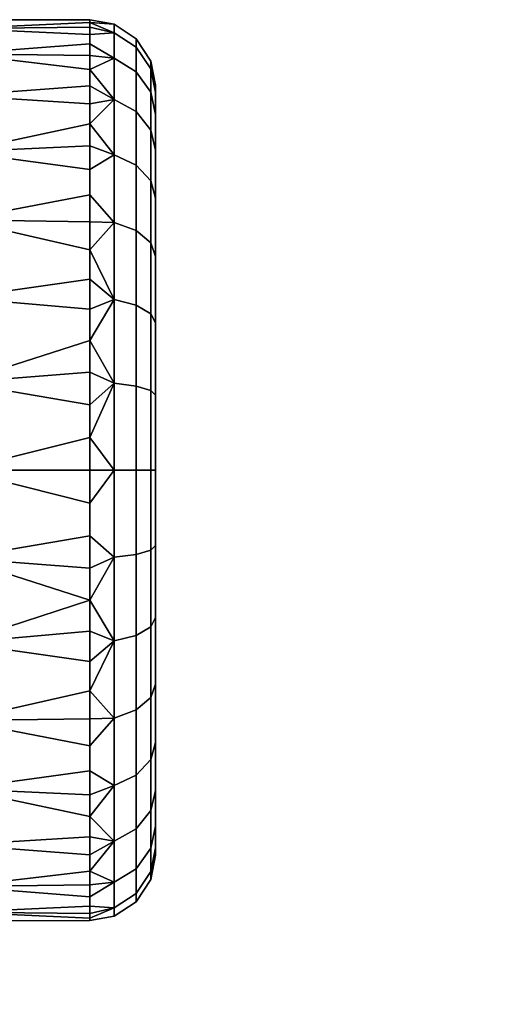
# Model space of a CAD drawing. Header units: millimetres. Extents: x -345 to 345, y -350 to 319.
# Tile 170 of 170: x 214 to 242, y 259 to 319. Entities that reach past the tile are written whole.
import ezdxf

# ---------------------------------------------------------------- set-up
doc = ezdxf.new("R2010")
doc.units = ezdxf.units.MM
doc.header["$MEASUREMENT"] = 0
doc.layers.add('kolecka', color=250, linetype='Continuous')

msp = doc.modelspace()

# ---------------------------------------------------------------- meshes
at = {"layer": 'kolecka'}
mesh = msp.add_polyface(dxfattribs=at)
corners = [(210.259, 306.535, 50.365), (218.259, 308.064, 49.266), (218.259, 311.054, 46.587), (210.259, 310.702, 46.945), (218.259, 313.622, 43.501), (210.259, 314.122, 42.778), (218.259, 315.714, 40.074), (210.259, 316.664, 38.024), (218.259, 317.284, 36.379), (218.259, 318.299, 32.495), (210.259, 318.228, 32.865), (210.259, 318.757, 27.5), (218.259, 318.739, 28.504), (218.259, 318.592, 24.492), (210.259, 318.228, 22.135), (218.259, 317.863, 20.544), (218.259, 316.566, 16.745), (210.259, 316.664, 16.976), (210.259, 314.122, 12.222), (218.259, 314.73, 13.174), (218.259, 312.395, 9.909), (210.259, 310.702, 8.055), (218.259, 309.608, 7.019), (218.259, 306.43, 4.565), (210.259, 306.535, 4.635), (219.732, 310.504, 8.253), (219.732, 306.379, 4.868), (219.732, 313.889, 12.378), (219.732, 317.953, 22.19), (219.732, 316.404, 17.084), (219.732, 318.476, 27.5), (219.732, 316.404, 37.916), (219.732, 317.953, 32.81), (219.732, 313.889, 42.622), (219.732, 306.379, 50.132), (219.732, 310.504, 46.747), (199.259, 308.859, 48.629), (208.759, 309.065, 48.455), (208.759, 313.451, 43.737), (199.259, 313.276, 43.974), (199.259, 316.568, 38.252), (208.759, 316.62, 38.128), (208.759, 318.397, 31.936), (199.259, 318.401, 31.91), (204.009, 318.684, 25.5), (199.259, 318.684, 25.5), (208.759, 318.684, 25.5)]
mesh.append_faces([[corners[k] for k in face] for face in [(0, 1, 2, 3), (3, 2, 4, 5), (5, 4, 6, 7), (7, 8, 9, 10), (11, 12, 13, 14), (14, 15, 16, 17), (10, 9, 12, 11), (18, 19, 20, 21), (21, 22, 23, 24), (17, 16, 19, 18), (7, 6, 8, 8), (21, 20, 22, 22), (15, 14, 13, 13), (23, 22, 25, 26), (27, 20, 19, 19), (25, 22, 20, 20), (16, 15, 28, 29), (27, 25, 20, 20), (29, 27, 19, 16), (30, 13, 12, 12), (9, 8, 31, 32), (12, 9, 32, 30), (33, 6, 4, 4), (2, 1, 34, 35), (4, 2, 35, 33), (31, 8, 6, 6), (30, 28, 13, 13), (6, 33, 31, 31), (15, 13, 28, 28), (36, 37, 38, 39), (40, 41, 42, 43), (43, 44, 45, 45), (39, 38, 41, 40), (44, 43, 42, 42), (42, 46, 44, 44)]])
mesh = msp.add_polyface(dxfattribs=at)
corners = [(210.259, 291.257, 55), (218.259, 293.264, 54.927), (218.259, 297.236, 54.342), (210.259, 296.622, 54.472), (218.259, 301.081, 53.185), (210.259, 301.781, 52.907), (218.259, 304.716, 51.481), (210.259, 306.535, 50.365), (218.259, 289.25, 54.927), (210.259, 306.535, 4.635), (218.259, 306.43, 4.565), (218.259, 302.929, 2.6), (210.259, 301.781, 2.093), (218.259, 299.179, 1.166), (210.259, 296.622, 0.528), (218.259, 295.261, 0.293), (218.259, 291.257), (210.259, 291.257), (218.259, 308.064, 49.266), (219.732, 296.567, 0.804), (219.732, 291.257, 0.281), (219.732, 301.673, 2.353), (219.732, 301.673, 52.647), (219.732, 296.567, 54.196), (219.732, 306.379, 50.132), (219.732, 291.257, 54.719), (208.759, 265.894, 38.128), (208.759, 264.117, 31.936), (208.759, 318.397, 31.936), (208.759, 316.62, 38.128), (208.759, 313.451, 43.737), (208.759, 269.062, 43.737), (208.759, 273.448, 48.455), (208.759, 309.065, 48.455), (208.759, 297.655, 54.245), (208.759, 291.257, 55), (208.759, 284.859, 54.245), (208.759, 303.701, 52.023), (208.759, 278.812, 52.023), (208.759, 318.684, 25.5), (208.759, 263.83, 25.5), (208.759, 263.83, 25.5), (204.009, 318.684, 25.5), (208.759, 318.684, 25.5), (199.259, 318.684, 25.5), (199.259, 263.83, 25.5), (202.112, 288.835, 54.893), (199.259, 294.625, 54.793), (199.259, 289.362, 54.935), (208.759, 291.257, 55), (203.391, 288.142, 54.823), (204.496, 287.199, 54.699), (199.259, 299.811, 53.636), (208.759, 297.655, 54.245), (199.259, 304.634, 51.527), (208.759, 303.701, 52.023), (208.759, 309.065, 48.455), (199.259, 308.859, 48.629)]
mesh.append_faces([[corners[k] for k in face] for face in [(0, 1, 2, 3), (3, 2, 4, 5), (5, 4, 6, 7), (8, 1, 0, 0), (9, 10, 11, 12), (12, 11, 13, 14), (14, 15, 16, 17), (18, 7, 6, 6), (14, 13, 15, 15), (16, 15, 19, 20), (21, 13, 11, 11), (19, 15, 13, 13), (4, 22, 6, 6), (1, 23, 2, 2), (24, 18, 6, 6), (25, 1, 8, 8), (26, 27, 28, 28), (29, 30, 31, 31), (26, 28, 29, 29), (32, 30, 33, 33), (34, 35, 36, 36), (37, 34, 38, 38), (32, 33, 37, 37), (39, 28, 40, 40), (41, 42, 43, 43), (44, 42, 45, 45), (41, 45, 42, 42), (46, 47, 48, 48), (46, 49, 47, 47), (46, 50, 49, 49), (50, 51, 49, 49), (52, 47, 53, 53), (54, 55, 56, 57), (52, 53, 55, 54), (53, 47, 49, 49)]])
mesh = msp.add_polyface(dxfattribs=at)
corners = [(210.259, 291.257), (218.259, 291.257), (218.259, 287.253, 0.293), (210.259, 285.892, 0.528), (218.259, 279.584, 2.6), (210.259, 280.733, 2.093), (218.259, 283.334, 1.166), (218.259, 276.083, 4.565), (210.259, 275.979, 4.635), (210.259, 275.979, 50.365), (218.259, 277.798, 51.481), (218.259, 281.433, 53.185), (210.259, 280.733, 52.907), (218.259, 285.277, 54.342), (210.259, 285.892, 54.472), (218.259, 274.449, 49.266), (218.259, 289.25, 54.927), (210.259, 291.257, 55), (219.732, 285.947, 54.196), (219.732, 291.257, 54.719), (219.732, 280.841, 52.647), (219.732, 276.135, 50.132), (219.732, 280.841, 2.353), (219.732, 276.135, 4.868), (218.259, 272.906, 7.019), (219.732, 272.01, 8.253), (219.732, 285.947, 0.804), (208.759, 316.62, 38.128), (208.759, 269.062, 43.737), (208.759, 265.894, 38.128), (208.759, 273.448, 48.455), (208.759, 303.701, 52.023), (208.759, 278.812, 52.023), (208.759, 297.655, 54.245), (208.759, 284.859, 54.245), (208.759, 313.451, 43.737), (208.759, 318.397, 31.936), (208.759, 264.117, 31.936), (208.759, 263.83, 25.5), (208.759, 278.812, 52.023), (207.829, 279.593, 52.404), (208.047, 278.178, 51.691), (208.198, 276.799, 50.893), (208.294, 275.464, 50.013), (208.348, 274.118, 49.006), (208.759, 273.448, 48.455), (207.689, 280.313, 52.729), (208.759, 284.859, 54.245), (207.526, 281.036, 53.03), (207.27, 281.995, 53.393), (206.929, 279.385, 52.527), (207.222, 278, 51.827), (207.41, 276.562, 50.981), (207.516, 275.243, 50.1), (207.579, 274.006, 49.176)]
mesh.append_faces([[corners[k] for k in face] for face in [(0, 1, 2, 3), (4, 5, 6, 6), (6, 5, 3, 3), (3, 2, 6, 6), (5, 4, 7, 8), (9, 10, 11, 12), (12, 11, 13, 14), (9, 15, 10, 10), (16, 17, 14, 13), (16, 13, 18, 19), (20, 11, 10, 10), (13, 11, 20, 18), (21, 10, 15, 15), (7, 4, 22, 23), (22, 4, 6, 6), (24, 7, 23, 25), (2, 26, 6, 6), (27, 28, 29, 29), (30, 31, 32, 32), (32, 33, 34, 34), (28, 35, 30, 30), (36, 37, 38, 38), (39, 40, 41, 41), (39, 42, 43, 43), (44, 45, 43, 43), (39, 43, 45, 45), (39, 41, 42, 42), (39, 46, 40, 40), (39, 47, 48, 48), (49, 48, 47, 47), (46, 39, 48, 48), (50, 40, 46, 46), (41, 51, 52, 42), (43, 53, 54, 44), (42, 52, 53, 43)]])
mesh = msp.add_polyface(dxfattribs=at)
corners = [(222.259, 310.796, 40.556), (222.259, 307.874, 44.117), (222.259, 304.313, 47.04), (222.259, 314.305, 32.085), (222.259, 312.968, 36.493), (222.259, 314.305, 22.915), (222.259, 310.796, 14.444), (222.259, 312.968, 18.507), (222.259, 304.313, 7.96), (222.259, 314.757, 27.5), (222.259, 307.874, 10.883), (221.088, 309.874, 8.883), (221.088, 305.884, 5.609), (219.732, 306.379, 4.868), (219.732, 310.504, 8.253), (221.978, 308.915, 9.842), (221.978, 305.131, 6.736), (221.088, 313.148, 12.873), (219.732, 313.889, 12.378), (221.978, 312.021, 13.626), (221.088, 315.581, 17.425), (219.732, 316.404, 17.084), (221.978, 314.328, 17.943), (221.088, 317.079, 22.364), (219.732, 317.953, 22.19), (221.978, 315.749, 22.628), (221.088, 317.585, 27.5), (219.732, 318.476, 27.5), (221.978, 316.229, 27.5), (221.088, 317.079, 32.636), (219.732, 317.953, 32.81), (221.978, 315.749, 32.372), (221.088, 315.581, 37.575), (219.732, 316.404, 37.916), (221.978, 314.328, 37.057), (221.088, 313.148, 42.127), (219.732, 313.889, 42.622), (221.978, 312.021, 41.374), (221.088, 309.874, 46.117), (219.732, 310.504, 46.747), (221.978, 308.915, 45.158), (221.088, 305.884, 49.391), (219.732, 306.379, 50.132), (221.978, 305.131, 48.264)]
mesh.append_faces([[corners[k] for k in face] for face in [(0, 1, 2, 2), (0, 3, 4, 4), (0, 2, 3, 3), (5, 6, 7, 7), (8, 6, 5, 5), (5, 9, 3, 3), (8, 10, 6, 6), (11, 12, 13, 14), (15, 16, 12, 11), (17, 11, 14, 18), (19, 15, 11, 17), (20, 17, 18, 21), (22, 19, 17, 20), (23, 20, 21, 24), (25, 22, 20, 23), (26, 23, 24, 27), (28, 25, 23, 26), (29, 26, 27, 30), (31, 28, 26, 29), (32, 29, 30, 33), (34, 31, 29, 32), (35, 32, 33, 36), (37, 34, 32, 35), (38, 35, 36, 39), (40, 37, 35, 38), (41, 38, 39, 42), (43, 40, 38, 41), (19, 6, 10, 15), (25, 5, 7, 22), (28, 9, 5, 25), (22, 7, 6, 19), (9, 28, 31, 3), (34, 4, 3, 31), (40, 1, 0, 37), (37, 0, 4, 34)]])
mesh = msp.add_polyface(dxfattribs=at)
corners = [(222.259, 278.201, 47.04), (222.259, 268.208, 32.085), (222.259, 282.264, 49.211), (222.259, 286.672, 50.548), (222.259, 269.546, 36.493), (222.259, 274.64, 44.117), (222.259, 295.841, 50.548), (222.259, 271.717, 14.444), (222.259, 274.64, 10.883), (222.259, 278.201, 7.96), (222.259, 268.208, 22.915), (222.259, 282.264, 5.789), (222.259, 286.672, 4.452), (222.259, 314.305, 22.915), (221.088, 286.12, 53.323), (221.088, 291.257, 53.828), (219.732, 291.257, 54.719), (219.732, 285.947, 54.196), (221.978, 286.385, 51.993), (221.978, 291.257, 52.472), (221.088, 281.181, 51.824), (219.732, 280.841, 52.647), (221.978, 281.7, 50.571), (221.088, 276.629, 49.391), (219.732, 276.135, 50.132), (221.978, 277.383, 48.264), (221.088, 272.64, 46.117), (219.732, 272.01, 46.747), (221.978, 273.599, 45.158), (221.088, 276.629, 5.609), (221.088, 272.64, 8.883), (219.732, 272.01, 8.253), (219.732, 276.135, 4.868), (221.978, 277.383, 6.736), (221.978, 273.599, 9.842), (221.088, 281.181, 3.176), (219.732, 280.841, 2.353), (221.978, 281.7, 4.429), (221.088, 286.12, 1.677), (219.732, 285.947, 0.804), (221.978, 286.385, 3.007), (221.088, 291.257, 1.172), (219.732, 291.257, 0.281), (221.978, 291.257, 2.528), (218.259, 277.798, 51.481), (218.259, 287.253, 0.293), (218.259, 291.257), (218.259, 283.334, 1.166), (222.259, 291.257, 51), (222.259, 291.257, 4)]
mesh.append_faces([[corners[k] for k in face] for face in [(0, 1, 2, 2), (2, 1, 3, 3), (4, 0, 5, 5), (3, 1, 6, 6), (7, 8, 9, 9), (10, 11, 12, 12), (11, 10, 9, 9), (10, 13, 1, 1), (14, 15, 16, 17), (18, 19, 15, 14), (20, 14, 17, 21), (22, 18, 14, 20), (23, 20, 21, 24), (25, 22, 20, 23), (26, 23, 24, 27), (28, 25, 23, 26), (29, 30, 31, 32), (33, 34, 30, 29), (35, 29, 32, 36), (37, 33, 29, 35), (38, 35, 36, 39), (40, 37, 35, 38), (41, 38, 39, 42), (43, 40, 38, 41), (21, 44, 24, 24), (45, 46, 42, 39), (47, 39, 36, 36), (18, 3, 48, 19), (25, 0, 2, 22), (22, 2, 3, 18), (28, 5, 0, 25), (37, 11, 9, 33), (40, 12, 11, 37), (33, 9, 8, 34), (43, 49, 12, 40)]])
mesh = msp.add_polyface(dxfattribs=at)
corners = [(222.259, 268.208, 32.085), (222.259, 314.305, 22.915), (222.259, 314.305, 32.085), (222.259, 304.313, 47.04), (222.259, 295.841, 50.548), (222.259, 300.25, 49.211), (222.259, 291.257, 51), (222.259, 286.672, 50.548), (222.259, 268.208, 22.915), (222.259, 286.672, 4.452), (222.259, 291.257, 4), (222.259, 300.25, 5.789), (222.259, 304.313, 7.96), (222.259, 295.841, 4.452), (221.088, 296.393, 1.677), (221.088, 291.257, 1.172), (219.732, 291.257, 0.281), (219.732, 296.567, 0.804), (221.978, 296.129, 3.007), (221.978, 291.257, 2.528), (221.088, 301.332, 3.176), (219.732, 301.673, 2.353), (221.978, 300.813, 4.429), (221.088, 305.884, 5.609), (219.732, 306.379, 4.868), (221.978, 305.131, 6.736), (221.088, 301.332, 51.824), (221.088, 305.884, 49.391), (219.732, 306.379, 50.132), (219.732, 301.673, 52.647), (221.978, 300.813, 50.571), (221.978, 305.131, 48.264), (221.088, 296.393, 53.323), (219.732, 296.567, 54.196), (221.978, 296.129, 51.993), (221.088, 291.257, 53.828), (219.732, 291.257, 54.719), (221.978, 291.257, 52.472), (218.259, 302.929, 2.6), (218.259, 306.43, 4.565), (218.259, 299.179, 1.166), (218.259, 301.081, 53.185), (218.259, 297.236, 54.342), (221.978, 308.915, 9.842), (222.259, 307.874, 10.883), (218.259, 304.716, 51.481), (218.259, 293.264, 54.927), (222.259, 307.874, 44.117), (221.978, 308.915, 45.158)]
mesh.append_faces([[corners[k] for k in face] for face in [(0, 1, 2, 2), (2, 3, 4, 4), (4, 3, 5, 5), (4, 6, 7, 7), (4, 0, 2, 2), (8, 9, 1, 1), (10, 1, 9, 9), (1, 11, 12, 12), (11, 1, 13, 13), (1, 10, 13, 13), (14, 15, 16, 17), (18, 19, 15, 14), (20, 14, 17, 21), (22, 18, 14, 20), (23, 20, 21, 24), (25, 22, 20, 23), (26, 27, 28, 29), (30, 31, 27, 26), (32, 26, 29, 33), (34, 30, 26, 32), (35, 32, 33, 36), (37, 34, 32, 35), (38, 39, 24, 21), (17, 40, 21, 21), (41, 42, 33, 29), (18, 13, 10, 19), (25, 12, 11, 22), (22, 11, 13, 18), (43, 44, 12, 25), (45, 29, 28, 28), (46, 36, 33, 33), (31, 3, 47, 48), (34, 4, 5, 30), (30, 5, 3, 31), (4, 34, 37, 6)]])
mesh = msp.add_polyface(dxfattribs=at)
corners = [(222.259, 278.201, 47.04), (222.259, 269.546, 36.493), (222.259, 268.208, 32.085), (222.259, 274.64, 44.117), (222.259, 271.717, 40.556), (222.259, 268.208, 22.915), (222.259, 267.757, 27.5), (222.259, 269.546, 18.507), (222.259, 278.201, 7.96), (222.259, 271.717, 14.444), (221.088, 269.365, 42.127), (221.088, 272.64, 46.117), (219.732, 272.01, 46.747), (219.732, 268.625, 42.622), (221.978, 270.493, 41.374), (221.978, 273.599, 45.158), (221.088, 266.932, 37.575), (219.732, 266.11, 37.916), (221.978, 268.185, 37.057), (221.088, 265.434, 32.636), (219.732, 264.561, 32.81), (221.978, 266.764, 32.372), (221.978, 266.284, 27.5), (221.088, 264.928, 27.5), (221.978, 266.764, 22.628), (221.088, 265.434, 22.364), (221.088, 266.932, 17.425), (219.732, 264.561, 22.19), (219.732, 266.11, 17.084), (221.978, 268.185, 17.943), (221.088, 269.365, 12.873), (219.732, 268.625, 12.378), (221.978, 270.493, 13.626), (221.088, 272.64, 8.883), (219.732, 272.01, 8.253), (221.978, 273.599, 9.842), (218.259, 274.449, 49.266), (218.259, 271.459, 46.587), (219.732, 276.135, 50.132), (218.259, 268.891, 43.501), (218.259, 266.8, 40.074), (218.259, 265.947, 16.745), (218.259, 267.783, 13.174), (218.259, 264.651, 20.544), (218.259, 270.119, 9.909), (218.259, 272.906, 7.019), (222.259, 274.64, 10.883)]
mesh.append_faces([[corners[k] for k in face] for face in [(0, 1, 2, 2), (3, 4, 1, 1), (5, 2, 6, 6), (7, 8, 5, 5), (8, 7, 9, 9), (10, 11, 12, 13), (14, 15, 11, 10), (16, 10, 13, 17), (18, 14, 10, 16), (19, 16, 17, 20), (21, 18, 16, 19), (22, 21, 19, 23), (24, 22, 23, 25), (26, 25, 27, 28), (29, 24, 25, 26), (30, 26, 28, 31), (32, 29, 26, 30), (33, 30, 31, 34), (35, 32, 30, 33), (36, 37, 12, 38), (37, 39, 13, 12), (17, 13, 40, 40), (41, 42, 31, 28), (43, 41, 28, 27), (34, 44, 45, 45), (31, 42, 44, 44), (44, 34, 31, 31), (14, 4, 3, 15), (21, 2, 1, 18), (22, 6, 2, 21), (18, 1, 4, 14), (6, 22, 24, 5), (29, 7, 5, 24), (35, 46, 9, 32), (32, 9, 7, 29)]])
mesh = msp.add_polyface(dxfattribs=at)
corners = [(210.259, 275.979, 4.635), (218.259, 276.083, 4.565), (218.259, 272.906, 7.019), (210.259, 271.811, 8.055), (218.259, 270.119, 9.909), (218.259, 267.783, 13.174), (210.259, 268.391, 12.222), (218.259, 265.947, 16.745), (210.259, 265.85, 16.976), (218.259, 264.651, 20.544), (210.259, 264.285, 22.135), (210.259, 265.85, 38.024), (218.259, 266.8, 40.074), (218.259, 268.891, 43.501), (210.259, 268.391, 42.778), (210.259, 271.811, 46.945), (218.259, 271.459, 46.587), (218.259, 274.449, 49.266), (210.259, 275.979, 50.365), (218.259, 265.23, 36.379), (219.732, 268.625, 42.622), (219.732, 266.11, 37.916), (208.759, 265.894, 38.128), (207.593, 266.641, 39.76), (207.255, 266.013, 38.409), (206.822, 265.466, 37.043), (208.003, 267.929, 42.063), (207.853, 267.35, 41.091), (208.759, 269.062, 43.737), (208.291, 270.071, 45.033), (208.225, 269.324, 44.09), (208.134, 268.622, 43.119), (208.333, 270.838, 45.921), (208.759, 273.448, 48.455), (208.365, 272.601, 47.704), (208.348, 274.118, 49.006), (206.954, 272.435, 48.713), (207.575, 272.748, 48.119), (207.579, 274.006, 49.176), (207.032, 273.66, 49.724), (207.499, 271.593, 47.023), (207.352, 270.552, 45.906), (207.119, 269.516, 44.65), (206.836, 268.605, 43.424), (206.451, 267.749, 42.135), (206.047, 267.04, 40.9)]
mesh.append_faces([[corners[k] for k in face] for face in [(0, 1, 2, 3), (3, 4, 5, 6), (6, 5, 7, 8), (8, 7, 9, 10), (11, 12, 13, 14), (15, 16, 17, 18), (14, 13, 16, 15), (3, 2, 4, 4), (12, 11, 19, 19), (20, 13, 12, 12), (21, 12, 19, 19), (22, 23, 24, 24), (22, 24, 25, 25), (22, 26, 27, 27), (22, 27, 23, 23), (28, 29, 30, 30), (28, 30, 31, 31), (28, 26, 22, 22), (28, 32, 29, 29), (26, 28, 31, 31), (32, 33, 34, 34), (35, 34, 33, 33), (28, 33, 32, 32), (36, 37, 38, 39), (37, 34, 35, 38), (34, 37, 40, 40), (41, 29, 32, 32), (42, 30, 29, 29), (31, 43, 44, 26), (45, 23, 27, 27), (44, 27, 26, 26), (30, 42, 43, 31), (41, 32, 40, 40), (41, 42, 29, 29), (34, 40, 32, 32)]])
mesh = msp.add_polyface(dxfattribs=at)
corners = [(188.259, 264.285, 32.865), (188.259, 265.85, 38.024), (180.259, 265.23, 36.379), (180.259, 264.214, 32.495), (188.259, 264.285, 22.135), (180.259, 263.922, 24.492), (180.259, 264.651, 20.544), (177.431, 264.928, 27.5), (178.787, 264.038, 27.5), (178.787, 264.561, 32.81), (177.431, 265.434, 32.636), (177.431, 265.434, 22.364), (178.787, 264.561, 22.19), (178.787, 266.11, 37.916), (210.259, 264.285, 32.865), (218.259, 264.214, 32.495), (218.259, 265.23, 36.379), (210.259, 265.85, 38.024), (221.088, 264.928, 27.5), (221.088, 265.434, 32.636), (219.732, 264.561, 32.81), (219.732, 264.038, 27.5), (221.088, 265.434, 22.364), (219.732, 264.561, 22.19), (219.732, 266.11, 37.916), (218.259, 263.922, 24.492), (218.259, 264.651, 20.544), (189.759, 264.117, 31.936), (193.048, 264.578, 34.168), (192.242, 265.004, 35.689), (194.913, 264.119, 31.948), (198.084, 265.327, 38.475), (197.446, 265.413, 38.547), (196.471, 264.682, 34.869), (197.425, 264.569, 34.565), (198.674, 265.279, 38.51), (198.334, 264.51, 34.485), (196.94, 263.952, 30.768), (195.544, 264.863, 35.472), (194.734, 265.121, 36.326), (199.259, 264.396, 33.917), (199.259, 264.686, 35.556), (199.259, 264.131, 32.194), (199.259, 264.985, 37.113), (208.759, 264.117, 31.936), (206.277, 265.004, 35.689), (205.471, 264.578, 34.168), (203.605, 264.119, 31.948), (208.759, 265.894, 38.128), (200.435, 265.327, 38.475), (201.094, 264.569, 34.565), (202.048, 264.682, 34.869), (201.073, 265.413, 38.547), (199.845, 265.279, 38.51), (200.185, 264.51, 34.485), (201.578, 263.952, 30.768), (202.975, 264.863, 35.472), (203.785, 265.121, 36.326)]
mesh.append_faces([[corners[k] for k in face] for face in [(0, 1, 2, 3), (4, 5, 6, 6), (7, 8, 9, 10), (11, 12, 8, 7), (9, 3, 2, 13), (12, 6, 5, 5), (14, 15, 16, 17), (18, 19, 20, 21), (22, 18, 21, 23), (20, 24, 16, 15), (23, 25, 26, 26), (27, 28, 29, 29), (28, 27, 30, 30), (31, 32, 33, 34), (35, 31, 34, 36), (30, 37, 34, 33), (28, 30, 33, 38), (38, 39, 28, 28), (36, 34, 37, 37), (36, 40, 41, 41), (40, 36, 42, 42), (35, 36, 41, 43), (44, 45, 46, 46), (46, 47, 44, 44), (44, 48, 45, 45), (49, 50, 51, 52), (53, 54, 50, 49), (47, 51, 50, 55), (46, 56, 51, 47), (42, 55, 54, 54), (56, 46, 57, 57), (54, 55, 50, 50), (54, 41, 40, 40), (40, 42, 54, 54), (53, 43, 41, 54)]])
mesh = msp.add_polyface(dxfattribs=at)
corners = [(311.408, -60.257, 27.5), (311.408, -60.785, 22.135), (303.408, -60.422, 24.492), (303.408, -60.275, 28.504), (311.408, -60.785, 32.865), (303.408, -60.714, 32.495), (301.936, -60.538, 27.5), (301.936, -61.061, 32.81), (333.408, -60.257, 27.5), (341.408, -60.275, 28.504), (341.408, -60.422, 24.492), (333.408, -60.785, 22.135), (333.408, -60.785, 32.865), (341.408, -60.714, 32.495), (342.881, -60.538, 27.5), (342.881, -61.061, 32.81), (342.881, -61.061, 22.19), (322.408, -60.613, 31.91), (322.408, -60.33, 25.5), (317.658, -60.33, 25.5), (312.908, -60.617, 31.936), (312.908, -60.33, 25.5), (327.158, -60.33, 25.5), (331.908, -60.617, 31.936), (331.908, -60.33, 25.5), (188.259, 264.285, 22.135), (188.259, 263.757, 27.5), (180.259, 263.775, 28.504), (180.259, 263.922, 24.492), (188.259, 264.285, 32.865), (180.259, 264.214, 32.495), (178.787, 264.561, 32.81), (178.787, 264.038, 27.5), (178.787, 264.561, 22.19), (210.259, 264.285, 22.135), (218.259, 263.922, 24.492), (218.259, 263.775, 28.504), (210.259, 263.757, 27.5), (218.259, 264.214, 32.495), (210.259, 264.285, 32.865), (218.259, 264.651, 20.544), (219.732, 264.038, 27.5), (219.732, 264.561, 32.81), (219.732, 264.561, 22.19), (196.94, 263.952, 30.768), (199.259, 263.83, 25.5), (199.259, 263.908, 30.383), (189.759, 263.83, 25.5), (194.913, 264.119, 31.948), (189.759, 264.117, 31.936), (199.259, 264.131, 32.194), (198.334, 264.51, 34.485), (201.578, 263.952, 30.768), (208.759, 263.83, 25.5), (203.605, 264.119, 31.948), (208.759, 264.117, 31.936)]
mesh.append_faces([[corners[k] for k in face] for face in [(0, 1, 2, 3), (4, 0, 3, 5), (6, 3, 2, 2), (3, 6, 7, 5), (8, 9, 10, 11), (12, 13, 9, 8), (14, 10, 9, 9), (9, 13, 15, 14), (14, 16, 10, 10), (17, 18, 19, 19), (19, 20, 17, 17), (20, 19, 21, 21), (17, 22, 18, 18), (22, 17, 23, 23), (23, 24, 22, 22), (25, 26, 27, 28), (26, 29, 30, 27), (30, 31, 32, 27), (33, 28, 27, 32), (34, 35, 36, 37), (37, 36, 38, 39), (34, 40, 35, 35), (38, 36, 41, 42), (43, 41, 36, 35), (44, 45, 46, 46), (44, 47, 45, 45), (48, 49, 44, 44), (49, 47, 44, 44), (44, 46, 50, 50), (50, 51, 44, 44), (52, 46, 45, 45), (52, 45, 53, 53), (54, 52, 55, 55), (55, 52, 53, 53), (52, 50, 46, 46)]])

doc.saveas('drawing.dxf')
